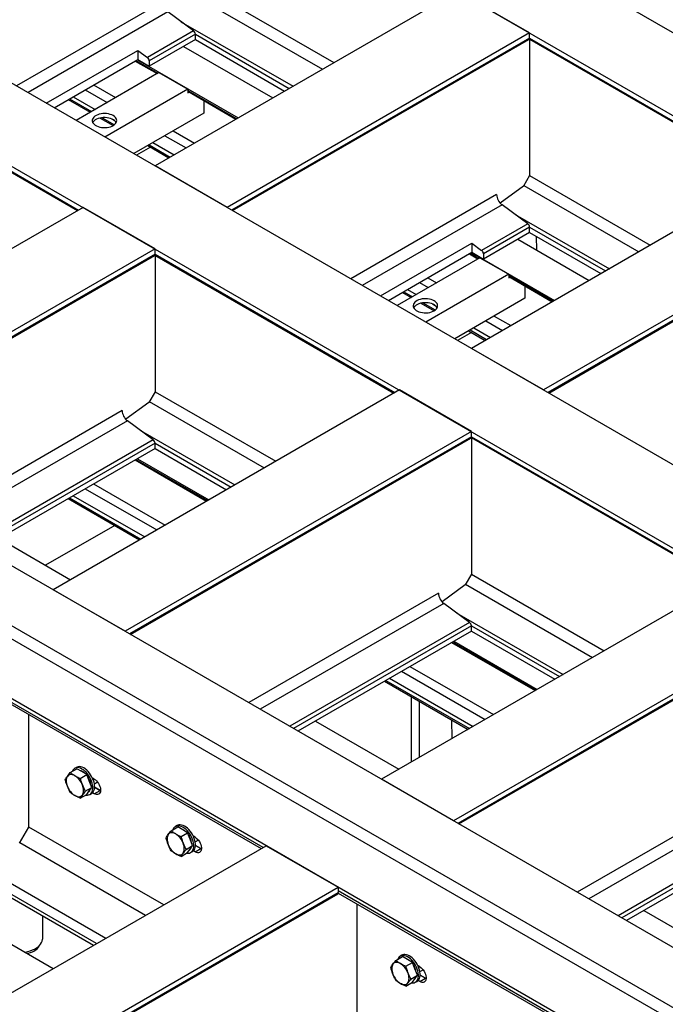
# Model space of a CAD drawing. Header units: millimetres. Extents: x 0 to 25230, y 0 to 17820.
# Tile 200 of 244: x 17773 to 18566, y 12108 to 13317. Entities that reach past the tile are written whole.
import ezdxf

# ---------------------------------------------------------------- set-up
doc = ezdxf.new("R2010")
doc.units = ezdxf.units.MM
doc.linetypes.add('SLD-Sólida', pattern=[0])
doc.layers.add('REFERÊNCIAS', color=9, linetype='SLD-Sólida')

msp = doc.modelspace()

# ---------------------------------------------------------------- linework, layer by layer
at = {"layer": 'REFERÊNCIAS', "linetype": 'SLD-Sólida', "lineweight": 25, "ltscale": 30}
for p, q in [((17353.5, 14006.3), (21907.3, 11377.5)), ((17265.1, 13955.3), (21818.9, 11326.4)), ((16893.9, 13741), (21447.7, 11112.1)), ((16805.5, 13689.9), (21359.3, 11061.1)), ((16380.6, 13444.7), (20934.4, 10815.8)), ((16317, 13407.9), (20870.7, 10779.1)), ((20856.6, 10770.9), (16302.8, 13399.8)), ((20793, 10734.2), (16239.2, 13363)), ((17988.9, 13362.3), (18158.9, 13264.2)), ((18310.6, 13351.7), (17939.4, 13137.4)), ((17981.8, 13350.1), (18144.7, 13256)), ((18399, 13300.7), (18310.6, 13351.7)), ((17948.5, 13339), (17769.3, 13235.6)), ((17955.1, 13326.5), (17783.5, 13227.4)), ((17986.7, 13303.1), (17955.1, 13326.5)), ((17971.2, 13314.5), (18108.7, 13235.2)), ((17986.7, 13303.1), (17930.1, 13270.4)), ((17988.9, 13299), (17932.3, 13266.3)), ((17988.9, 13292.5), (17988.9, 13299)), ((17988.9, 13299), (18104, 13232.5)), ((18399, 13300.7), (18027.7, 13086.4)), ((18399, 13294.3), (18399, 13300.7)), ((17988.9, 13292.5), (17932.3, 13259.9)), ((17988.9, 13292.5), (18098.4, 13229.3)), ((18399, 13294.3), (18033.3, 13083.2)), ((18034.4, 13082.6), (18398.2, 13292.6)), ((18398.8, 13293.2), (18692.2, 13123.8)), ((18399, 13294.3), (18693.2, 13124.4)), ((18399, 13293.1), (18399, 13125.6)), ((17805.9, 13214.5), (17918.1, 13279.3)), ((17918.1, 13279.3), (17930.1, 13270.4)), ((17918.1, 13279.3), (17918.1, 13268)), ((17974.2, 13284.1), (18083.8, 13220.8)), ((17529, 13264.6), (17844.3, 13082.6)), ((17529.2, 13265.7), (17845.4, 13083.2)), ((17815.6, 13208.9), (17918.1, 13268)), ((17915, 13266.2), (17941.9, 13250.7)), ((17916, 13266.8), (17942.9, 13251.3)), ((17917.7, 13267.8), (18041.4, 13196.3)), ((17918.1, 13268), (17932.3, 13259.9)), ((17932.3, 13266.3), (17932.3, 13259.9)), ((17944.2, 13252), (17842.5, 13193.3)), ((17944.2, 13252), (17979.5, 13231.6)), ((17853.7, 13230.8), (17880.6, 13215.3)), ((17864, 13236.8), (17890.9, 13221.3)), ((17979.5, 13231.6), (17877.9, 13172.9)), ((17979.5, 13231.6), (17979.5, 13227.3)), ((17979.5, 13230.2), (18039.8, 13195.4)), ((17979.5, 13229), (18038.7, 13194.8)), ((17979.5, 13227.3), (17981.3, 13228)), ((17832.8, 13218.8), (17859.7, 13203.2)), ((17834.4, 13219.7), (17861.3, 13204.2)), ((17839, 13222.3), (17865.9, 13206.8)), ((17999.3, 13217.5), (17999.3, 13202.2)), ((17999.3, 13202.2), (17913.2, 13152.5)), ((17871.9, 13196.2), (17888, 13186.9)), ((17874.4, 13196.6), (17889.5, 13187.9)), ((17885.9, 13195.3), (17889.7, 13193.1)), ((17961.6, 13180.5), (17987.7, 13165.4)), ((17936.6, 13166), (17962.7, 13150.9)), ((17951.3, 13174.5), (17977.4, 13159.4)), ((17933.9, 13160.4), (17916.8, 13150.5)), ((17930.4, 13162.4), (17956.5, 13147.3)), ((17932, 13163.4), (17958.1, 13148.3)), ((18027.7, 13086.4), (17939.4, 13137.4)), ((18698.8, 13127.6), (18327.6, 12913.3)), ((18399, 13125.6), (18391.4, 13112.5)), ((18399, 13125.6), (18547.1, 13040.1)), ((18391.4, 13112.5), (18363.1, 13091.7)), ((18391.9, 13113.3), (18532.9, 13031.9)), ((18358.6, 13102.3), (18179.5, 12998.8)), ((17851, 13086.4), (17426.1, 12841.1)), ((17939.4, 13035.4), (17851, 13086.4)), ((18365.2, 13089.7), (18193.6, 12990.7)), ((18396.8, 13066.3), (18365.2, 13089.7)), ((18381.3, 13077.8), (18496.9, 13011.1)), ((18787.2, 13076.6), (18415.9, 12862.3)), ((18787.2, 13070.2), (18421.5, 12859.1)), ((18396.8, 13066.3), (18340.2, 13033.7)), ((18399, 13062.2), (18342.4, 13029.6)), ((18399, 13055.8), (18399, 13062.2)), ((18399, 13062.2), (18492.2, 13008.4)), ((18422.6, 12858.5), (18786.4, 13068.5)), ((18399, 13055.8), (18342.4, 13023.1)), ((18384.4, 13047.3), (18472, 12996.7)), ((18399, 13055.8), (18486.6, 13005.2)), ((18407, 13051.1), (18407.6, 13033.9)), ((17939.4, 13035.4), (17514.5, 12790.1)), ((17939.4, 13028.9), (17939.4, 13035.4)), ((18216, 12977.7), (18328.3, 13042.5)), ((18328.3, 13042.5), (18340.2, 13033.7)), ((18328.3, 13042.5), (18328.3, 13031.3)), ((17939.4, 13028.9), (17520, 12786.9)), ((17521.1, 12786.3), (17938.6, 13027.3)), ((17939.1, 13027.9), (18232.5, 12858.5)), ((17939.4, 13028.9), (18233.6, 12859.1)), ((17939.4, 13027.7), (17939.4, 12860.2)), ((18225.8, 12972.1), (18328.3, 13031.3)), ((18338, 13024.7), (18236.4, 12966)), ((18325.1, 13029.5), (18335.7, 13023.3)), ((18326.2, 13030.1), (18336.8, 13023.9)), ((18327.8, 13031), (18429.6, 12972.2)), ((18328.3, 13031.3), (18342.4, 13023.1)), ((18338, 13024.7), (18373.4, 13004.3)), ((18342.4, 13029.6), (18342.4, 13023.1)), ((18373.4, 13004.3), (18271.7, 12945.6)), ((18274.2, 13000), (18284.8, 12993.9)), ((18373.4, 13004.3), (18373.4, 12999.9)), ((18373.4, 13002.8), (18428, 12971.3)), ((18373.4, 13001.6), (18426.9, 12970.7)), ((18373.4, 12999.9), (18375.1, 13000.6)), ((18249.1, 12985.6), (18259.7, 12979.5)), ((18263.8, 12994.1), (18274.5, 12988)), ((18393.2, 12990.2), (18393.2, 12974.9)), ((18242.9, 12982), (18253.5, 12975.9)), ((18244.5, 12982.9), (18255.2, 12976.8)), ((18393.2, 12974.9), (18307.1, 12925.2)), ((18265.7, 12968.8), (18281.8, 12959.6)), ((18268.2, 12969.3), (18283.3, 12960.6)), ((18279.8, 12967.9), (18283.5, 12965.7)), ((18355.5, 12953.1), (18375.9, 12941.3)), ((18325.9, 12936), (18346.3, 12924.2)), ((18330.5, 12938.6), (18350.9, 12926.8)), ((18345.2, 12947.1), (18365.6, 12935.3)), ((18327.8, 12933), (18310.6, 12923.1)), ((18324.2, 12935.1), (18344.7, 12923.2)), ((18415.9, 12862.3), (18327.6, 12913.3)), ((18239.2, 12862.3), (17814.3, 12617)), ((17939.4, 12860.2), (17931.8, 12847.1)), ((17939.4, 12860.2), (18087.5, 12774.7)), ((18327.6, 12811.3), (18239.2, 12862.3)), ((17931.8, 12847.1), (17903.4, 12826.3)), ((17932.3, 12848), (18073.3, 12766.6)), ((17899, 12836.9), (17666.2, 12702.5)), ((17905.6, 12824.4), (17680.3, 12694.4)), ((17937.2, 12801), (17905.6, 12824.4)), ((18327.6, 12811.3), (17902.7, 12566)), ((18327.6, 12804.8), (17908.2, 12562.8)), ((17909.3, 12562.2), (18326.8, 12803.2)), ((17921.7, 12812.4), (18037.3, 12745.7)), ((18327.3, 12803.8), (18635.6, 12625.8)), ((18327.6, 12804.8), (18327.6, 12811.3)), ((18327.6, 12804.8), (18636.6, 12626.4)), ((18327.6, 12803.6), (18327.6, 12636.1)), ((17937.2, 12801), (17716.4, 12673.5)), ((17939.4, 12796.9), (17721, 12670.8)), ((17939.4, 12790.4), (17939.4, 12796.9)), ((17939.4, 12796.9), (18032.6, 12743.1)), ((17939.4, 12790.4), (17726.6, 12667.6)), ((17939.4, 12790.4), (18027, 12739.8)), ((17915, 12776.4), (18002.7, 12725.8)), ((17916, 12777), (18003.7, 12726.4)), ((17917.7, 12777.9), (18005.3, 12727.3)), ((17864, 12746.9), (17951.7, 12696.3)), ((17839, 12732.5), (17926.7, 12681.9)), ((17853.7, 12741), (17941.4, 12690.4)), ((17832.8, 12728.9), (17920.4, 12678.3)), ((17834.4, 12729.9), (17922.1, 12679.3)), ((17889.9, 12696), (17805, 12647)), ((17748, 12679.9), (17835.6, 12629.3)), ((18327.6, 12636.1), (18320, 12623)), ((18327.6, 12636.1), (18490.5, 12542.1)), ((18642.2, 12629.6), (18217.3, 12384.3)), ((18320, 12623), (18291.6, 12602.2)), ((18320.5, 12623.9), (18476.4, 12533.9)), ((17902.7, 12566), (17814.3, 12617)), ((18287.2, 12612.8), (18054.4, 12478.4)), ((18293.8, 12600.3), (18068.5, 12470.3)), ((18325.4, 12576.9), (18293.8, 12600.3)), ((18309.9, 12588.3), (18440.3, 12513.1)), ((18325.4, 12576.9), (18104.6, 12449.4)), ((18730.6, 12578.6), (18305.7, 12333.3)), ((18327.6, 12572.8), (18109.2, 12446.7)), ((18327.6, 12566.3), (18114.8, 12443.5)), ((18730.6, 12572.2), (18311.3, 12330.1)), ((18312.3, 12329.5), (18729.9, 12570.5)), ((18327.6, 12566.3), (18327.6, 12572.8)), ((18327.6, 12572.8), (18435.6, 12510.4)), ((18327.6, 12566.3), (18430.1, 12507.2)), ((18303.2, 12552.3), (18405.7, 12493.1)), ((18304.2, 12552.9), (18406.7, 12493.7)), ((18305.9, 12553.8), (18408.4, 12494.6)), ((18241.9, 12516.9), (18344.4, 12457.7)), ((18252.2, 12522.8), (18354.7, 12463.7)), ((18221, 12504.8), (18323.5, 12445.6)), ((18222.6, 12505.7), (18325.1, 12446.6)), ((18227.2, 12508.4), (18329.7, 12449.2)), ((17761.1, 12477.2), (18069.6, 12299.1)), ((18072, 12300.4), (17761.2, 12479.8)), ((18253.7, 12485.9), (18253.7, 12405.4)), ((18263.4, 12480.3), (18263.4, 12411)), ((17784.5, 12325.6), (17784.5, 12463.7)), ((18136.2, 12455.8), (18238.7, 12396.7)), ((18304.1, 12434.4), (18303.4, 12457.2)), ((17835.3, 12392.5), (17843.4, 12397.2)), ((17842.9, 12398.9), (17840.7, 12397.7)), ((17849.5, 12393.7), (17843.4, 12397.2)), ((17855.7, 12390.1), (17849.5, 12393.7)), ((17847.5, 12385.4), (17855.7, 12390.1)), ((17858.7, 12382.2), (17855.7, 12390.1)), ((17861.8, 12374.3), (17858.7, 12382.2)), ((17864.8, 12384.5), (17862.6, 12385.8)), ((17864.9, 12378.7), (17868.8, 12381)), ((17868.5, 12380.8), (17869.3, 12380.3)), ((18305.7, 12333.3), (18217.3, 12384.3)), ((18690.2, 12380.1), (18457.4, 12245.7)), ((17853.7, 12369.7), (17861.8, 12374.3)), ((17855.7, 12365.6), (17858.7, 12370)), ((17858.7, 12370), (17861.8, 12374.3)), ((17864.8, 12366.6), (17862.6, 12367.8)), ((17864.8, 12366.6), (17871.9, 12370.6)), ((17865.2, 12374.6), (17871.9, 12370.7)), ((17871.9, 12370.6), (17865.2, 12374.5)), ((17871.9, 12370.7), (17872.6, 12371.1)), ((17871.9, 12370.7), (17872.6, 12370.3)), ((17871.9, 12370.6), (17871.9, 12370.7)), ((17872.6, 12370.3), (17871.9, 12370.6)), ((18696.8, 12367.6), (18471.6, 12237.6)), ((17847.5, 12361), (17855.7, 12365.6)), ((17859.2, 12365.7), (17861.3, 12366.9)), ((18728.4, 12344.2), (18507.6, 12216.8)), ((18730.6, 12340.1), (18512.3, 12214.1)), ((18730.6, 12333.6), (18517.9, 12210.8)), ((17773.2, 12306), (17784.5, 12325.6)), ((17950, 12230), (17784.5, 12325.6)), ((17959, 12321.1), (17967.2, 12325.8)), ((17966.6, 12327.5), (17964.5, 12326.3)), ((17973.3, 12322.2), (17967.2, 12325.8)), ((17979.4, 12318.7), (17973.3, 12322.2)), ((17971.3, 12314), (17979.4, 12318.7)), ((17982.5, 12310.8), (17979.4, 12318.7)), ((17985.5, 12302.9), (17982.5, 12310.8)), ((17988.6, 12313.1), (17986.4, 12314.4)), ((17988.6, 12307.3), (17992.5, 12309.6)), ((17992.2, 12309.4), (17993, 12308.9)), ((17444.5, 11938.2), (18075.9, 12302.7)), ((17927.8, 12217.2), (17773.4, 12306.4)), ((17977.4, 12298.2), (17985.5, 12302.9)), ((17979.4, 12294.2), (17982.5, 12298.6)), ((17982.5, 12298.6), (17985.5, 12302.9)), ((17983, 12294.2), (17985.1, 12295.4)), ((17988.6, 12295.1), (17986.4, 12296.4)), ((17988.6, 12295.1), (17995.6, 12299.2)), ((17995.6, 12299.2), (17988.9, 12303.1)), ((17988.9, 12303.1), (17995.7, 12299.2)), ((17996.3, 12298.8), (17995.6, 12299.2)), ((17995.6, 12299.2), (17995.7, 12299.2)), ((17995.7, 12299.2), (17996.3, 12299.6)), ((17995.7, 12299.2), (17996.3, 12298.9)), ((18075.9, 12302.7), (18164.3, 12251.7)), ((17971.3, 12289.5), (17979.4, 12294.2)), ((17878.8, 12188.9), (17726.3, 12276.9)), ((17532.9, 11887.2), (18164.3, 12251.7)), ((18164.3, 12251.7), (18164.3, 12245.2)), ((18468, 12071.8), (18164.3, 12247.2)), ((17538.5, 11884), (18164.3, 12245.2)), ((17539.5, 11883.4), (18163.6, 12243.6)), ((17867.7, 12182.5), (17761.2, 12243.9)), ((17863.7, 12180.2), (17761.2, 12239.4)), ((18164.2, 12244.5), (18465.6, 12070.5)), ((18187.6, 12092.9), (18187.6, 12231)), ((18539.2, 12223.2), (18634.6, 12168.1)), ((17814.4, 12151.7), (17711.9, 12210.9)), ((17801.5, 12188.8), (17801.5, 12216.2)), ((18234.8, 12161.9), (18242.9, 12166.6)), ((18242.4, 12168.3), (18240.2, 12167.1)), ((18249.1, 12163), (18242.9, 12166.6)), ((18255.2, 12159.5), (18249.1, 12163)), ((18247.1, 12154.8), (18255.2, 12159.5)), ((18258.2, 12151.6), (18255.2, 12159.5)), ((18261.3, 12143.7), (18258.2, 12151.6)), ((18264.3, 12153.9), (18262.1, 12155.2)), ((18264.4, 12148.1), (18268.3, 12150.4)), ((18268, 12150.2), (18268.8, 12149.7)), ((18253.2, 12139), (18261.3, 12143.7)), ((18255.2, 12135), (18258.2, 12139.4)), ((18258.2, 12139.4), (18261.3, 12143.7)), ((18264.3, 12135.9), (18271.4, 12140)), ((18271.4, 12140), (18264.7, 12143.9)), ((18264.7, 12143.9), (18271.4, 12140)), ((18271.4, 12140), (18272.1, 12140.4)), ((18272.1, 12139.6), (18271.4, 12140)), ((18271.4, 12140), (18272.1, 12139.7)), ((18271.4, 12140), (18271.4, 12140)), ((18247.1, 12130.3), (18255.2, 12135)), ((18258.7, 12135), (18260.9, 12136.2)), ((18264.3, 12135.9), (18262.1, 12137.2))]:
    msp.add_line(p, q, dxfattribs=at)
at = {"layer": 'REFERÊNCIAS', "linetype": 'SLD-Sólida', "lineweight": 25, "ltscale": 30, "flags": 128}
for points in [[(17888, 13199.2), (17886.2, 13200), (17884.3, 13200.7), (17882.2, 13201.3), (17879.9, 13201.6), (17877.7, 13201.7), (17875.4, 13201.6), (17873.1, 13201.4), (17871, 13200.9), (17869, 13200.2), (17867.2, 13199.4), (17865.6, 13198.4), (17864.3, 13197.3), (17863.3, 13196.1), (17862.7, 13194.9), (17862.4, 13193.5), (17862.4, 13192.2), (17862.8, 13190.9), (17863.6, 13189.7), (17864.6, 13188.5), (17866, 13187.4), (17867.6, 13186.5), (17869.5, 13185.7), (17871.5, 13185.1), (17873.7, 13184.7), (17875.9, 13184.4), (17878.2, 13184.4), (17880.5, 13184.6), (17882.7, 13185), (17884.8, 13185.5), (17886.7, 13186.3), (17888.4, 13187.2), (17889.8, 13188.2), (17890.9, 13189.4), (17891.7, 13190.6), (17892.2, 13191.9), (17892.4, 13193.2), (17892.1, 13194.5), (17891.6, 13195.8), (17890.7, 13197), (17889.5, 13198.2), (17888, 13199.2)], [(17891.8, 13190.6), (17891.7, 13190.6), (17890.9, 13191.8), (17889.8, 13193), (17888.4, 13194), (17886.7, 13194.9), (17884.8, 13195.7), (17882.7, 13196.2), (17880.5, 13196.6), (17878.2, 13196.8), (17875.9, 13196.8), (17873.7, 13196.5), (17871.5, 13196.1), (17869.5, 13195.5), (17867.6, 13194.7), (17866, 13193.8), (17864.6, 13192.7), (17863.6, 13191.5), (17863, 13190.6)], [(18281.8, 12971.8), (18280.1, 12972.7), (18278.1, 12973.4), (18276, 12973.9), (18273.8, 12974.2), (18271.5, 12974.3), (18269.2, 12974.3), (18267, 12974), (18264.8, 12973.5), (18262.8, 12972.9), (18261, 12972), (18259.5, 12971.1), (18258.2, 12970), (18257.2, 12968.8), (18256.6, 12967.5), (18256.2, 12966.2), (18256.3, 12964.9), (18256.7, 12963.5), (18257.4, 12962.3), (18258.5, 12961.1), (18259.8, 12960), (18261.5, 12959.1), (18263.3, 12958.3), (18265.3, 12957.7), (18267.5, 12957.3), (18269.8, 12957.1), (18272.1, 12957), (18274.4, 12957.2), (18276.6, 12957.6), (18278.6, 12958.2), (18280.5, 12958.9), (18282.2, 12959.8), (18283.7, 12960.8), (18284.8, 12962), (18285.6, 12963.2), (18286.1, 12964.5), (18286.2, 12965.8), (18286, 12967.2), (18285.4, 12968.5), (18284.5, 12969.7), (18283.3, 12970.8), (18281.8, 12971.8)], [(18285.6, 12963.2), (18285.6, 12963.2), (18284.8, 12964.5), (18283.7, 12965.6), (18282.2, 12966.7), (18280.5, 12967.6), (18278.6, 12968.3), (18276.6, 12968.9), (18274.4, 12969.3), (18272.1, 12969.4), (18269.8, 12969.4), (18267.5, 12969.2), (18265.3, 12968.8), (18263.3, 12968.1), (18261.5, 12967.4), (18259.8, 12966.4), (18258.5, 12965.3), (18257.4, 12964.2), (18256.8, 12963.2)], [(17854.4, 12364.9), (17854.7, 12364.9), (17856.4, 12364.8), (17857.9, 12365.1), (17859.3, 12365.7), (17860.4, 12366.6), (17861.4, 12367.8), (17862.2, 12369.2), (17862.7, 12371), (17863, 12372.9), (17863, 12375), (17862.8, 12377.2), (17862.3, 12379.5), (17861.6, 12381.8), (17860.7, 12384.2), (17859.5, 12386.5), (17858.2, 12388.7), (17856.7, 12390.8), (17855.1, 12392.7), (17853.3, 12394.3), (17851.5, 12395.8), (17849.7, 12396.9), (17847.9, 12397.8), (17846.1, 12398.3), (17844.4, 12398.6), (17842.8, 12398.5), (17842.8, 12398.5)], [(17844.9, 12399.7), (17843.5, 12399.2), (17842.9, 12398.9)], [(17861.3, 12366.9), (17861.4, 12366.9), (17862.6, 12367.8), (17863.6, 12369), (17864.3, 12370.5), (17864.9, 12372.2), (17865.1, 12374.1), (17865.2, 12376.2), (17864.9, 12378.4), (17864.5, 12380.7), (17863.7, 12383.1), (17862.8, 12385.4), (17861.6, 12387.7), (17860.3, 12389.9), (17858.8, 12392), (17857.2, 12393.9), (17855.5, 12395.6), (17853.7, 12397), (17851.8, 12398.2), (17850, 12399), (17848.2, 12399.6), (17846.5, 12399.8), (17844.9, 12399.7)], [(17831.8, 12387.9), (17831.2, 12386.8), (17830.7, 12385.6), (17830.5, 12384.2), (17830.4, 12382.6), (17830.5, 12381), (17830.7, 12379.2), (17831.2, 12377.5), (17831.8, 12375.7)], [(17841, 12388.7), (17839.6, 12389.4), (17838.2, 12389.9), (17836.9, 12390.1), (17835.7, 12390.1), (17834.5, 12389.9), (17833.5, 12389.5), (17832.6, 12388.8), (17831.8, 12387.9)], [(17864.8, 12384.5), (17866.3, 12383.6), (17867.6, 12382.3), (17868.9, 12380.8), (17870.1, 12379.2), (17871, 12377.4), (17871.8, 12375.5), (17872.3, 12373.7), (17872.6, 12371.9), (17872.6, 12370.3), (17872.3, 12368.8), (17871.8, 12367.5), (17871, 12366.6), (17870.1, 12365.9), (17868.9, 12365.6), (17867.6, 12365.6), (17866.3, 12365.9), (17864.8, 12366.6)], [(17850.2, 12365.1), (17850.8, 12366.1), (17851.2, 12367.4), (17851.5, 12368.8), (17851.6, 12370.4), (17851.5, 12372), (17851.2, 12373.7), (17850.8, 12375.5), (17850.2, 12377.3)], [(17841, 12364.2), (17842.4, 12363.5), (17843.7, 12363.1), (17845, 12362.8), (17846.3, 12362.8), (17847.4, 12363), (17848.5, 12363.5), (17849.4, 12364.2), (17850.2, 12365.1)], [(17968.7, 12328.2), (17967.2, 12327.8), (17966.6, 12327.5)], [(17978.1, 12293.5), (17978.4, 12293.4), (17980.1, 12293.4), (17981.6, 12293.6), (17983, 12294.2), (17984.2, 12295.1), (17985.2, 12296.3), (17985.9, 12297.8), (17986.5, 12299.5), (17986.8, 12301.4), (17986.8, 12303.5), (17986.6, 12305.8), (17986.1, 12308.1), (17985.4, 12310.4), (17984.4, 12312.8), (17983.3, 12315.1), (17981.9, 12317.3), (17980.4, 12319.3), (17978.8, 12321.2), (17977.1, 12322.9), (17975.3, 12324.3), (17973.5, 12325.5), (17971.6, 12326.4), (17969.9, 12326.9), (17968.2, 12327.1), (17966.6, 12327), (17966.6, 12327)], [(17985.1, 12295.4), (17985.1, 12295.5), (17986.3, 12296.4), (17987.3, 12297.6), (17988.1, 12299), (17988.6, 12300.7), (17988.9, 12302.7), (17988.9, 12304.8), (17988.7, 12307), (17988.2, 12309.3), (17987.5, 12311.6), (17986.5, 12314), (17985.4, 12316.3), (17984, 12318.5), (17982.6, 12320.6), (17980.9, 12322.5), (17979.2, 12324.1), (17977.4, 12325.6), (17975.6, 12326.7), (17973.8, 12327.6), (17972, 12328.1), (17970.3, 12328.3), (17968.7, 12328.2)], [(17955.5, 12316.5), (17954.9, 12315.4), (17954.5, 12314.1), (17954.2, 12312.7), (17954.1, 12311.2), (17954.2, 12309.5), (17954.5, 12307.8), (17954.9, 12306), (17955.5, 12304.2)], [(17964.7, 12317.3), (17963.3, 12318), (17962, 12318.5), (17960.7, 12318.7), (17959.4, 12318.7), (17958.3, 12318.5), (17957.2, 12318), (17956.3, 12317.4), (17955.5, 12316.5)], [(17988.6, 12313.1), (17990, 12312.1), (17991.4, 12310.9), (17992.7, 12309.4), (17993.8, 12307.7), (17994.8, 12305.9), (17995.5, 12304.1), (17996.1, 12302.3), (17996.3, 12300.5), (17996.3, 12298.8), (17996.1, 12297.3), (17995.5, 12296.1), (17994.8, 12295.1), (17993.8, 12294.5), (17992.7, 12294.1), (17991.4, 12294.1), (17990, 12294.5), (17988.6, 12295.1)], [(17973.9, 12293.6), (17974.5, 12294.7), (17975, 12296), (17975.2, 12297.4), (17975.3, 12298.9), (17975.2, 12300.6), (17975, 12302.3), (17974.5, 12304.1), (17973.9, 12305.9)], [(17964.7, 12292.8), (17966.1, 12292.1), (17967.5, 12291.6), (17968.8, 12291.4), (17970, 12291.4), (17971.2, 12291.6), (17972.2, 12292.1), (17973.1, 12292.7), (17973.9, 12293.6)], [(17779.3, 12172), (17780.2, 12172.2), (17783.2, 12172.8), (17786.1, 12173.7), (17788.9, 12174.7), (17791.4, 12175.9), (17793.8, 12177.2), (17795.8, 12178.7), (17797.6, 12180.2), (17799, 12181.9), (17800.1, 12183.7), (17800.9, 12185.5), (17801.4, 12187.4), (17801.5, 12188.8)], [(17782.4, 12170.2), (17783.8, 12170.6), (17786.5, 12171.5), (17789, 12172.6), (17791.3, 12173.8), (17793.3, 12175.2), (17795, 12176.7), (17796.5, 12178.3), (17797.6, 12180), (17797.8, 12180.5)], [(18253.9, 12134.3), (18254.2, 12134.2), (18255.9, 12134.2), (18257.4, 12134.4), (18258.8, 12135), (18260, 12135.9), (18261, 12137.1), (18261.7, 12138.6), (18262.2, 12140.3), (18262.5, 12142.2), (18262.6, 12144.3), (18262.3, 12146.6), (18261.9, 12148.9), (18261.1, 12151.2), (18260.2, 12153.6), (18259, 12155.9), (18257.7, 12158.1), (18256.2, 12160.1), (18254.6, 12162), (18252.8, 12163.7), (18251.1, 12165.1), (18249.2, 12166.3), (18247.4, 12167.2), (18245.6, 12167.7), (18243.9, 12167.9), (18242.3, 12167.8), (18242.3, 12167.8)], [(18244.5, 12169), (18243, 12168.6), (18242.4, 12168.3)], [(18260.9, 12136.2), (18260.9, 12136.3), (18262.1, 12137.2), (18263.1, 12138.4), (18263.8, 12139.8), (18264.4, 12141.5), (18264.7, 12143.5), (18264.7, 12145.6), (18264.4, 12147.8), (18264, 12150.1), (18263.3, 12152.4), (18262.3, 12154.8), (18261.2, 12157.1), (18259.8, 12159.3), (18258.3, 12161.4), (18256.7, 12163.3), (18255, 12164.9), (18253.2, 12166.4), (18251.4, 12167.5), (18249.5, 12168.4), (18247.8, 12168.9), (18246.1, 12169.1), (18244.5, 12169)], [(18231.3, 12157.3), (18230.7, 12156.2), (18230.3, 12154.9), (18230, 12153.5), (18229.9, 12152), (18230, 12150.3), (18230.3, 12148.6), (18230.7, 12146.8), (18231.3, 12145)], [(18240.5, 12158.1), (18239.1, 12158.8), (18237.8, 12159.3), (18236.4, 12159.5), (18235.2, 12159.5), (18234, 12159.3), (18233, 12158.8), (18232.1, 12158.2), (18231.3, 12157.3)], [(18264.3, 12153.9), (18265.8, 12152.9), (18267.2, 12151.7), (18268.4, 12150.2), (18269.6, 12148.5), (18270.6, 12146.7), (18271.3, 12144.9), (18271.8, 12143.1), (18272.1, 12141.3), (18272.1, 12139.6), (18271.8, 12138.1), (18271.3, 12136.9), (18270.6, 12135.9), (18269.6, 12135.3), (18268.4, 12134.9), (18267.2, 12134.9), (18265.8, 12135.3), (18264.3, 12135.9)], [(18249.7, 12134.4), (18250.3, 12135.5), (18250.7, 12136.8), (18251, 12138.2), (18251.1, 12139.7), (18251, 12141.4), (18250.7, 12143.1), (18250.3, 12144.9), (18249.7, 12146.7)], [(18240.5, 12133.6), (18241.9, 12132.9), (18243.2, 12132.4), (18244.6, 12132.2), (18245.8, 12132.2), (18247, 12132.4), (18248, 12132.9), (18248.9, 12133.5), (18249.7, 12134.4)]]:
    msp.add_lwpolyline(points, dxfattribs=at)
at = {"layer": 'REFERÊNCIAS', "linetype": 'SLD-Sólida', "lineweight": 25, "ltscale": 900}
for centre, radius, start, end in [((17983.3, 13298.7), 5.56, 2.8744, 52.5131), ((18397.2, 13294.1), 1.78, 305.5182, 5.794), ((17926.7, 13266), 5.56, 2.8744, 52.5131), ((18375.4, 13103.1), 16.9, 182.8744, 232.5131), ((18393.4, 13061.9), 5.56, 2.8744, 52.5131), ((18336.9, 13029.3), 5.56, 2.8744, 52.5131), ((17937.6, 13028.8), 1.78, 305.5182, 5.794), ((17915.8, 12837.8), 16.9, 182.8744, 232.5131), ((18325.8, 12804.7), 1.78, 305.5182, 5.794), ((17933.8, 12796.6), 5.56, 2.8744, 52.5131), ((18304, 12613.7), 16.9, 182.8744, 232.5131), ((18322, 12572.5), 5.56, 2.8744, 52.5131), ((17844.2, 12391.7), 6.87, 101.4164, 161.6207), ((17843.1, 12381.5), 14.2, 45.7481, 74.2573), ((17828.6, 12369.3), 23, 20.2271, 57.362), ((17837.3, 12374.1), 23.5, 9.238, 33.1733), ((17853.4, 12383.6), 23, 200.2271, 237.362), ((17854.3, 12373.7), 5.98, 309.3721, 340.4266), ((17967.9, 12320.3), 6.87, 101.4164, 161.6207), ((17966.9, 12310.1), 14.2, 45.7481, 74.2573), ((17952.3, 12297.9), 23, 20.2271, 57.362), ((17961, 12302.7), 23.5, 9.238, 33.1733), ((17977.1, 12312.2), 23, 200.2271, 237.362), ((17978.1, 12302.3), 5.98, 309.3721, 340.4266), ((18162.5, 12245), 1.78, 305.5182, 5.794), ((18243.7, 12161.1), 6.87, 101.4164, 161.6207), ((18242.6, 12150.9), 14.2, 45.7481, 74.2573), ((18228.1, 12138.7), 23, 20.2271, 57.362), ((18236.8, 12143.5), 23.5, 9.238, 33.1733), ((18252.9, 12153), 23, 200.2271, 237.362), ((18253.8, 12143.1), 5.98, 309.3721, 340.4266)]:
    msp.add_arc(centre, radius, start, end, dxfattribs=at)
at = {"layer": 'REFERÊNCIAS', "linetype": 'SLD-Sólida', "lineweight": 25, "ltscale": 30}
for points, knots in [([(17831.8, 12387.9), (17832.3, 12388.6), (17833.4, 12390.1), (17834.7, 12391.7), (17835.3, 12392.5)], [0, 0, 0, 0, 0.498791, 1, 1, 1, 1]), ([(17835.3, 12392.5), (17836.2, 12391.9), (17838, 12390.5), (17840, 12389.3), (17841, 12388.7)], [0, 0, 0, 0, 0.498963, 1, 1, 1, 1]), ([(17829.2, 12383.8), (17829.6, 12384.5), (17830.3, 12385.8), (17831.3, 12387.2), (17831.8, 12387.9)], [0, 0, 0, 0, 0.498963, 1, 1, 1, 1]), ([(17831.8, 12375.7), (17831.3, 12377), (17830.3, 12379.7), (17829.6, 12382.4), (17829.2, 12383.8)], [0, 0, 0, 0, 0.498791, 1, 1, 1, 1]), ([(17841, 12388.7), (17842.6, 12387.9), (17844.7, 12386.7), (17847, 12385.7), (17847.5, 12385.4)], [0, 0, 0, 0, 0.748327, 1, 1, 1, 1]), ([(17847.5, 12385.4), (17847.9, 12384.1), (17848.7, 12381.3), (17849.7, 12378.6), (17850.2, 12377.3)], [0, 0, 0, 0, 0.498963, 1, 1, 1, 1]), ([(17835.3, 12368), (17834.7, 12369.3), (17833.4, 12371.7), (17832.3, 12374.3), (17831.8, 12375.7)], [0, 0, 0, 0, 0.498963, 1, 1, 1, 1]), ([(17841, 12364.2), (17840, 12364.8), (17838, 12366), (17836.2, 12367.4), (17835.3, 12368)], [0, 0, 0, 0, 0.498791, 1, 1, 1, 1]), ([(17850.2, 12377.3), (17850.7, 12376), (17851.8, 12373.4), (17853, 12370.9), (17853.7, 12369.7)], [0, 0, 0, 0, 0.498791, 1, 1, 1, 1]), ([(17853.7, 12369.7), (17853, 12368.9), (17851.8, 12367.3), (17850.7, 12365.8), (17850.2, 12365.1)], [0, 0, 0, 0, 0.498963, 1, 1, 1, 1]), ([(17847.5, 12361), (17847, 12361.2), (17844.7, 12362.2), (17842.6, 12363.4), (17841, 12364.2)], [0, 0, 0, 0, 0.251673, 1, 1, 1, 1]), ([(17850.2, 12365.1), (17849.7, 12364.3), (17848.7, 12362.9), (17847.9, 12361.6), (17847.5, 12361)], [0, 0, 0, 0, 0.498791, 1, 1, 1, 1]), ([(17955.5, 12316.5), (17956.1, 12317.2), (17957.1, 12318.7), (17958.4, 12320.3), (17959, 12321.1)], [0, 0, 0, 0, 0.498791, 1, 1, 1, 1]), ([(17959, 12321.1), (17959.9, 12320.4), (17961.7, 12319.1), (17963.7, 12317.9), (17964.7, 12317.3)], [0, 0, 0, 0, 0.498963, 1, 1, 1, 1]), ([(17952.9, 12312.4), (17953.3, 12313), (17954.1, 12314.3), (17955.1, 12315.8), (17955.5, 12316.5)], [0, 0, 0, 0, 0.498963, 1, 1, 1, 1]), ([(17955.5, 12304.2), (17955.1, 12305.6), (17954.1, 12308.2), (17953.3, 12311), (17952.9, 12312.4)], [0, 0, 0, 0, 0.498791, 1, 1, 1, 1]), ([(17964.7, 12317.3), (17966.3, 12316.4), (17968.4, 12315.3), (17970.7, 12314.3), (17971.3, 12314)], [0, 0, 0, 0, 0.748327, 1, 1, 1, 1]), ([(17971.3, 12314), (17971.7, 12312.6), (17972.4, 12309.9), (17973.4, 12307.2), (17973.9, 12305.9)], [0, 0, 0, 0, 0.498963, 1, 1, 1, 1]), ([(17959, 12296.6), (17958.4, 12297.8), (17957.1, 12300.3), (17956.1, 12302.9), (17955.5, 12304.2)], [0, 0, 0, 0, 0.498963, 1, 1, 1, 1]), ([(17964.7, 12292.8), (17963.7, 12293.4), (17961.7, 12294.6), (17959.9, 12295.9), (17959, 12296.6)], [0, 0, 0, 0, 0.498791, 1, 1, 1, 1]), ([(17973.9, 12305.9), (17974.4, 12304.6), (17975.5, 12301.9), (17976.8, 12299.5), (17977.4, 12298.2)], [0, 0, 0, 0, 0.498791, 1, 1, 1, 1]), ([(17977.4, 12298.2), (17976.8, 12297.4), (17975.5, 12295.8), (17974.4, 12294.4), (17973.9, 12293.6)], [0, 0, 0, 0, 0.498963, 1, 1, 1, 1]), ([(17971.3, 12289.5), (17970.7, 12289.8), (17968.4, 12290.8), (17966.3, 12291.9), (17964.7, 12292.8)], [0, 0, 0, 0, 0.251673, 1, 1, 1, 1]), ([(17973.9, 12293.6), (17973.4, 12292.9), (17972.4, 12291.5), (17971.7, 12290.2), (17971.3, 12289.5)], [0, 0, 0, 0, 0.498791, 1, 1, 1, 1]), ([(18228.7, 12153.2), (18229.1, 12153.8), (18229.8, 12155.1), (18230.8, 12156.6), (18231.3, 12157.3)], [0, 0, 0, 0, 0.498963, 1, 1, 1, 1]), ([(18231.3, 12145), (18230.8, 12146.4), (18229.8, 12149), (18229.1, 12151.8), (18228.7, 12153.2)], [0, 0, 0, 0, 0.498791, 1, 1, 1, 1]), ([(18231.3, 12157.3), (18231.8, 12158), (18232.9, 12159.5), (18234.2, 12161.1), (18234.8, 12161.9)], [0, 0, 0, 0, 0.498791, 1, 1, 1, 1]), ([(18234.8, 12161.9), (18235.7, 12161.2), (18237.5, 12159.9), (18239.5, 12158.7), (18240.5, 12158.1)], [0, 0, 0, 0, 0.498963, 1, 1, 1, 1]), ([(18240.5, 12158.1), (18242.1, 12157.2), (18244.2, 12156.1), (18246.5, 12155.1), (18247.1, 12154.8)], [0, 0, 0, 0, 0.748327, 1, 1, 1, 1]), ([(18247.1, 12154.8), (18247.4, 12153.4), (18248.2, 12150.7), (18249.2, 12148), (18249.7, 12146.7)], [0, 0, 0, 0, 0.498963, 1, 1, 1, 1]), ([(18234.8, 12137.4), (18234.2, 12138.6), (18232.9, 12141.1), (18231.8, 12143.7), (18231.3, 12145)], [0, 0, 0, 0, 0.498963, 1, 1, 1, 1]), ([(18249.7, 12146.7), (18250.2, 12145.4), (18251.3, 12142.7), (18252.6, 12140.3), (18253.2, 12139)], [0, 0, 0, 0, 0.498791, 1, 1, 1, 1]), ([(18253.2, 12139), (18252.6, 12138.2), (18251.3, 12136.6), (18250.2, 12135.2), (18249.7, 12134.4)], [0, 0, 0, 0, 0.498963, 1, 1, 1, 1]), ([(18240.5, 12133.6), (18239.5, 12134.2), (18237.5, 12135.4), (18235.7, 12136.7), (18234.8, 12137.4)], [0, 0, 0, 0, 0.498791, 1, 1, 1, 1]), ([(18247.1, 12130.3), (18246.5, 12130.6), (18244.2, 12131.6), (18242.1, 12132.7), (18240.5, 12133.6)], [0, 0, 0, 0, 0.251673, 1, 1, 1, 1]), ([(18249.7, 12134.4), (18249.2, 12133.7), (18248.2, 12132.3), (18247.4, 12131), (18247.1, 12130.3)], [0, 0, 0, 0, 0.498791, 1, 1, 1, 1])]:
    msp.add_open_spline(points, degree=3, knots=knots, dxfattribs=at)

doc.saveas('drawing.dxf')
